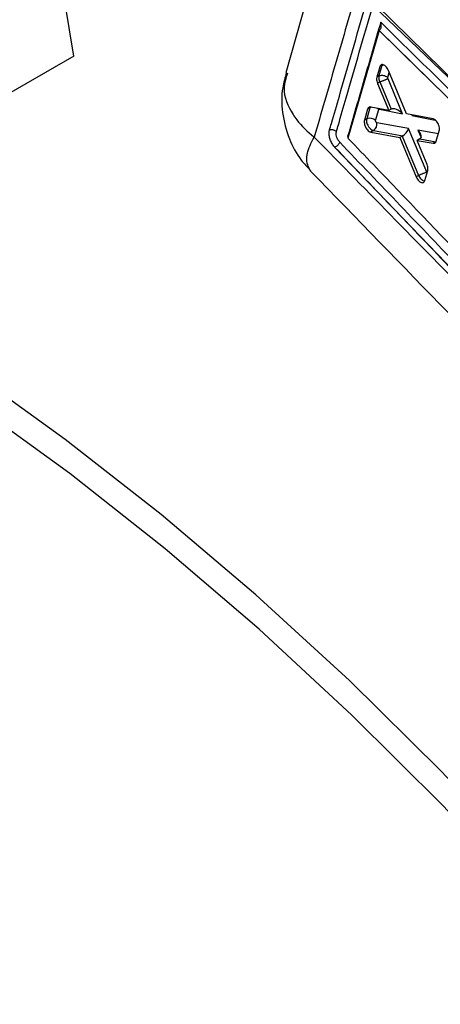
# Model space of a CAD drawing. Header units: millimetres. Extents: x 23 to 407, y 52 to 245.
# Tile 31 of 34: x 350 to 362, y 184 to 211. Entities that reach past the tile are written whole.
import ezdxf

# ---------------------------------------------------------------- set-up
doc = ezdxf.new("R2010")
doc.units = ezdxf.units.MM

msp = doc.modelspace()

# ---------------------------------------------------------------- linework, layer by layer
at = {"color": 7, "linetype": 'Continuous', "lineweight": 25}
for p, q in [((358.86613, 213.78454), (357.57289, 209.20873)), ((351.84585, 209.65631), (351.61273, 211.07574)), ((360.09585, 210.34767), (359.25366, 207.4445)), ((360.09658, 210.34809), (360.09585, 210.34767)), ((372.12336, 198.56188), (360.09585, 210.34767)), ((360.10336, 210.35219), (360.09658, 210.34809)), ((351.84585, 209.65631), (348.85243, 207.92825)), ((360.11451, 209.37002), (360.03362, 209.08748)), ((360.1733, 209.40396), (360.09259, 209.12152)), ((360.1733, 209.40396), (360.11451, 209.37002)), ((360.12773, 209.39937), (360.11451, 209.37002)), ((360.83174, 208.09929), (360.34817, 209.2715)), ((360.09259, 209.12152), (360.03362, 209.08748)), ((360.11695, 208.95988), (360.05316, 208.92305)), ((360.05316, 208.92305), (360.35804, 208.19017)), ((360.09259, 209.12153), (360.09259, 209.12152)), ((360.117, 208.95991), (360.11695, 208.95988)), ((360.117, 208.95991), (360.42069, 208.22632)), ((360.72752, 208.10453), (360.33703, 209.0478)), ((359.78688, 208.22654), (359.70106, 207.92746)), ((359.84669, 208.26107), (359.76129, 207.96223)), ((359.84669, 208.26107), (359.78688, 208.22654)), ((359.79815, 208.25283), (359.78688, 208.22654)), ((359.85795, 208.28735), (359.79815, 208.25283)), ((360.35804, 208.19017), (359.87046, 208.28431)), ((360.00201, 207.91817), (360.0874, 208.21698)), ((360.0874, 208.21698), (360.08937, 208.22158)), ((360.08937, 208.22158), (360.10225, 208.22717)), ((360.10225, 208.22717), (360.72752, 208.10453)), ((360.41912, 208.22543), (360.35804, 208.19017)), ((361.55344, 207.96171), (360.83174, 208.09929)), ((359.76129, 207.96223), (359.70106, 207.92746)), ((360.89351, 207.70391), (360.03257, 207.86081)), ((359.94812, 207.65148), (359.87047, 207.60665)), ((359.87047, 207.60665), (360.65868, 207.46521)), ((359.94812, 207.65148), (360.73403, 207.50826)), ((361.38222, 206.5234), (360.89351, 207.70391)), ((361.64153, 207.36449), (361.72193, 207.64138)), ((360.72102, 207.5012), (360.65868, 207.46521)), ((360.65868, 207.46521), (361.09909, 206.39807)), ((360.72102, 207.5012), (361.16253, 206.43469)), ((361.19683, 207.42283), (361.12625, 207.38208)), ((361.39179, 206.73212), (361.12625, 207.38208)), ((361.12625, 207.38208), (361.55905, 207.30621)), ((361.19841, 207.42374), (361.62827, 207.34617)), ((361.62827, 207.34617), (361.55905, 207.30621)), ((361.63182, 207.34095), (361.64153, 207.36449)), ((358.90276, 207.19508), (358.89112, 207.20775)), ((358.90325, 207.19536), (358.90276, 207.19508)), ((369.61528, 196.03095), (358.90276, 207.19508)), ((358.90325, 207.19536), (358.90349, 207.19513)), ((361.33193, 206.30004), (361.41001, 206.56823)), ((361.16253, 206.43469), (361.09909, 206.39807)), ((361.16253, 206.43469), (361.1626, 206.4346)), ((361.32392, 206.27969), (361.33193, 206.30004))]:
    msp.add_line(p, q, dxfattribs=at)
at = {"color": 8, "linetype": 'Continuous', "lineweight": 25}
for p, q in [((359.93841, 211.02647), (364.32544, 206.82351)), ((360.17419, 209.42619), (360.12773, 209.39937)), ((360.33342, 209.07789), (360.37214, 209.21338)), ((360.09847, 208.24149), (360.10225, 208.22717)), ((360.97634, 208.07173), (360.98345, 208.05439)), ((360.98345, 208.05439), (361.61196, 207.93115)), ((361.69777, 207.55819), (361.14624, 207.65772)), ((361.14624, 207.65772), (361.22778, 207.4585)), ((359.24612, 207.48642), (359.26125, 207.47065)), ((361.6371, 207.35136), (361.62827, 207.34617))]:
    msp.add_line(p, q, dxfattribs=at)
at = {"color": 7, "linetype": 'Continuous', "lineweight": 25, "flags": 128}
for points in [[(365.35769, 205.8128), (365.20077, 205.96646), (364.51972, 206.63331), (361.7954, 209.30046), (360.0109, 211.04711)], [(384.10605, 157.00725), (382.56595, 160.35957), (380.91093, 163.67675), (379.14599, 166.94878), (377.27648, 170.16574), (375.30804, 173.31791), (373.24662, 176.39577), (371.09846, 179.39001), (368.87005, 182.29157), (366.56812, 185.09169), (364.19965, 187.78189), (361.77179, 190.35404), (359.29189, 192.80037), (356.76743, 195.11347), (354.20605, 197.28635), (351.6155, 199.31245), (349.00361, 201.18565)], [(383.84583, 156.14068), (382.34074, 159.47916), (380.71936, 162.78459), (378.9867, 166.04679), (377.14808, 169.25572), (375.20916, 172.40152), (373.1759, 175.47448), (371.05457, 178.46517), (368.8517, 181.36437), (366.57406, 184.16317), (364.22866, 186.85294), (361.82272, 189.42542), (359.36364, 191.87268), (356.859, 194.18719), (354.3165, 196.36183), (351.74397, 198.38991), (349.14931, 200.26519)]]:
    msp.add_lwpolyline(points, dxfattribs=at)
at = {"color": 8, "linetype": 'Continuous', "lineweight": 25, "flags": 128}
for points in [[(360.1733, 209.40396), (360.19994, 209.41559), (360.21856, 209.42041)], [(359.90188, 208.27921), (359.87334, 208.2727), (359.84669, 208.26107)], [(360.0874, 208.21698), (360.06352, 208.23786), (360.04181, 208.25182)], [(360.06558, 208.24872), (360.06741, 208.24695), (360.08937, 208.22158)]]:
    msp.add_lwpolyline(points, dxfattribs=at)
at = {"color": 7, "linetype": 'Continuous', "lineweight": 25}
for centre, radius, start, end in [((359.8506, 207.77054), 0.21147, 44.274823, 114.980497), ((359.84476, 207.81487), 0.19334, 302.315368, 13.744471)]:
    msp.add_arc(centre, radius, start, end, dxfattribs=at)
for centre, major_axis, ratio, start_param, end_param in [((360.30811, 209.27992), (-0.09754, 0.17572), 0.57221221, 0.28042474, 0.52524925), ((359.98218, 208.1362), (-0.09801, 0.17676), 0.57206815, 0.31070791, 0.52485216), ((360.49301, 208.06775), (-0.05334, 0.16678), 0.7717071, 0.1529073, 0.16619058), ((360.60038, 208.04669), (0.19947, -0.16329), 0.50060906, 1.32891822, 2.94526038), ((360.76637, 207.64608), (0.11562, 0.14319), 0.46287842, 3.94674076, 5.45807652), ((361.0191, 207.59989), (0.19797, -0.16023), 0.50601902, 6.09504004, 7.60629651), ((360.83311, 207.48486), (0.16222, 0.04344), 0.3396339, 2.13398764, 2.23899519), ((361.08499, 207.43888), (0.16204, 0.04369), 0.33826216, 5.37922602, 5.39266142)]:
    msp.add_ellipse(centre, major_axis=major_axis, ratio=ratio, start_param=start_param, end_param=end_param, dxfattribs=at)
for points, knots in [([(359.46419, 211.33325), (359.27696, 210.68706), (358.90419, 209.40043), (358.52839, 208.11429), (358.34133, 207.4741)], [0, 0, 0, 0, 0.50223257, 1, 1, 1, 1]), ([(358.75587, 207.65829), (358.77361, 207.71955), (358.8623, 208.02584), (359.18696, 209.14788), (359.49271, 210.20799), (359.72785, 211.02327)], [0, 0, 0, 0, 0.05458652, 0.27293159, 1, 1, 1, 1]), ([(358.94199, 207.61726), (358.95974, 207.67855), (359.04846, 207.98497), (359.37323, 209.10751), (359.67906, 210.16803), (359.91425, 210.98361)], [0, 0, 0, 0, 0.05458614, 0.2729327, 1, 1, 1, 1]), ([(360.13925, 210.57083), (359.99102, 210.05794), (359.69398, 209.03022), (359.3956, 208.00167), (359.24612, 207.48642)], [0, 0, 0, 0, 0.49904844, 1, 1, 1, 1]), ([(360.10336, 210.35219), (360.11198, 210.35934), (360.12916, 210.37359), (360.14741, 210.41212), (360.15762, 210.46729), (360.15271, 210.52331), (360.1432, 210.55893), (360.13945, 210.57023), (360.13925, 210.57083)], [0, 0, 0, 0, 0.1572164, 0.31350775, 0.5425056, 0.85120373, 0.99212695, 1, 1, 1, 1]), ([(372.38938, 198.56752), (370.33665, 200.58019), (366.25483, 204.58236), (362.16989, 208.58239), (360.13925, 210.57083)], [0, 0, 0, 0, 0.50289597, 1, 1, 1, 1]), ([(360.09658, 210.34809), (362.10012, 208.38724), (366.1117, 204.46115), (370.11904, 200.52814), (372.12648, 198.56355), (372.12672, 198.56331)], [0, 0, 0, 0, 0.499408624, 0.999938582, 1, 1, 1, 1]), ([(360.34817, 209.2715), (360.33811, 209.29239), (360.318, 209.33417), (360.27581, 209.38485), (360.23045, 209.41923), (360.18631, 209.43258), (360.15037, 209.4255), (360.13466, 209.40737), (360.12773, 209.39937)], [0, 0, 0, 0, 0.17311895, 0.34622271, 0.51953716, 0.6923986, 0.86422253, 1, 1, 1, 1]), ([(357.59318, 209.2104), (357.5541, 209.07627), (357.4529, 208.72898), (357.4651, 208.11062), (357.63679, 207.44288), (357.91931, 206.90744), (358.16246, 206.6568), (358.25351, 206.56295)], [0, 0, 0, 0, 0.14581246, 0.37753266, 0.63519637, 0.86340146, 1, 1, 1, 1]), ([(360.03362, 209.08748), (360.03122, 209.07539), (360.02549, 209.04656), (360.03017, 208.98896), (360.04542, 208.94525), (360.05316, 208.92305)], [0, 0, 0, 0, 0.26248167, 0.62536702, 1, 1, 1, 1]), ([(360.09259, 209.12153), (360.09259, 209.12152), (360.08867, 209.10792), (360.0865, 209.08629), (360.08893, 209.04867), (360.09671, 209.00989), (360.10867, 208.97669), (360.11695, 208.95989), (360.11695, 208.95988)], [0, 0, 0, 0, 0.00019144, 0.32086901, 0.43561103, 0.70191153, 0.99979459, 1, 1, 1, 1]), ([(360.09259, 209.12153), (360.10707, 209.12795), (360.13603, 209.14078), (360.19081, 209.14333), (360.24643, 209.13283), (360.29057, 209.11255), (360.3183, 209.09266), (360.32936, 209.08185), (360.33342, 209.07789)], [0, 0, 0, 0, 0.20321498, 0.40643062, 0.60964027, 0.81285605, 0.93133288, 1, 1, 1, 1]), ([(360.117, 208.95991), (360.12566, 208.96381), (360.14299, 208.97161), (360.1727, 208.98442), (360.20364, 208.99738), (360.2349, 209.01007), (360.26514, 209.02197), (360.29304, 209.03253), (360.31793, 209.04153), (360.33066, 209.04571), (360.33703, 209.0478)], [0, 0, 0, 0, 0.12500097, 0.25000338, 0.37500373, 0.49999998, 0.62500509, 0.75000485, 0.87500966, 1, 1, 1, 1]), ([(360.33703, 209.0478), (360.33587, 209.05104), (360.33366, 209.05721), (360.33256, 209.06451), (360.33224, 209.07152), (360.33293, 209.0752), (360.33342, 209.07789)], [0, 0, 0, 0, 0.29951863, 0.57049858, 0.68627888, 1, 1, 1, 1]), ([(359.87046, 208.28431), (359.85688, 208.28494), (359.82972, 208.2862), (359.80795, 208.268), (359.79927, 208.25456), (359.79815, 208.25283)], [0, 0, 0, 0, 0.46549063, 0.93102974, 1, 1, 1, 1]), ([(359.70106, 207.92746), (359.69802, 207.91054), (359.69192, 207.87671), (359.70159, 207.81324), (359.72423, 207.74859), (359.7588, 207.6888), (359.80113, 207.64116), (359.84003, 207.61467), (359.86244, 207.60877), (359.87047, 207.60665)], [0, 0, 0, 0, 0.15119005, 0.30235359, 0.45285818, 0.60759473, 0.76005462, 0.91393794, 1, 1, 1, 1]), ([(359.76129, 207.96223), (359.76129, 207.96222), (359.7574, 207.9465), (359.7533, 207.91067), (359.76462, 207.8503), (359.79002, 207.787), (359.82731, 207.72978), (359.87405, 207.68322), (359.91515, 207.6592), (359.93964, 207.65255), (359.94811, 207.65148), (359.94812, 207.65148)], [0, 0, 0, 0, 0.00009166, 0.15220948, 0.30838958, 0.44316199, 0.61096955, 0.75819991, 0.91193665, 0.99991021, 1, 1, 1, 1]), ([(360.03257, 207.86081), (360.03112, 207.8612), (360.02707, 207.8623), (360.02011, 207.86706), (360.01239, 207.87581), (360.00619, 207.88656), (360.00217, 207.89813), (360.00043, 207.9092), (360.00148, 207.91518), (360.00201, 207.91817)], [0, 0, 0, 0, 0.08659692, 0.2432043, 0.39309154, 0.55855659, 0.70201477, 0.85095909, 1, 1, 1, 1]), ([(361.72193, 207.64138), (361.72505, 207.6584), (361.7313, 207.69245), (361.72163, 207.75634), (361.69884, 207.8211), (361.66402, 207.88069), (361.6216, 207.92799), (361.58306, 207.95381), (361.56104, 207.95968), (361.55344, 207.96171)], [0, 0, 0, 0, 0.15261396, 0.305219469, 0.457595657, 0.611822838, 0.764871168, 0.918856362, 1, 1, 1, 1]), ([(358.89112, 207.20775), (358.8683, 207.237), (358.82265, 207.29551), (358.77319, 207.40571), (358.74567, 207.51673), (358.7431, 207.60277), (358.75269, 207.64445), (358.75587, 207.65828)], [0, 0, 0, 0, 0.22262667, 0.44523235, 0.66763625, 0.88967635, 1, 1, 1, 1]), ([(358.942, 207.61726), (358.93581, 207.62312), (358.92343, 207.63483), (358.90003, 207.64909), (358.87431, 207.66014), (358.84697, 207.66729), (358.81929, 207.67032), (358.79249, 207.66903), (358.77126, 207.6645), (358.75988, 207.65989), (358.75586, 207.65826)], [0, 0, 0, 0, 0.13251767, 0.26502998, 0.39754654, 0.53005473, 0.66256609, 0.79508403, 0.92759494, 1, 1, 1, 1]), ([(359.03218, 207.33381), (359.02265, 207.34472), (358.9987, 207.37212), (358.96671, 207.42827), (358.94268, 207.49615), (358.93237, 207.56357), (358.93879, 207.5994), (358.942, 207.61726)], [0, 0, 0, 0, 0.14184871, 0.35646329, 0.57047556, 0.7858655, 1, 1, 1, 1]), ([(358.34133, 207.4741), (359.075, 206.72698), (362.3535, 203.38835), (365.64176, 200.04064), (368.19418, 197.44208)], [0, 0, 0, 0, 0.223780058, 1, 1, 1, 1]), ([(359.03218, 207.33381), (359.02856, 207.32395), (359.02208, 207.30626), (359.00179, 207.27529), (358.97471, 207.24433), (358.93929, 207.21423), (358.91542, 207.2015), (358.90349, 207.19513)], [0, 0, 0, 0, 0.196305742, 0.352145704, 0.568102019, 0.784048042, 1, 1, 1, 1]), ([(369.74588, 196.16928), (367.26413, 198.75079), (363.68853, 202.4701), (360.12295, 206.19446), (359.03218, 207.33381)], [0, 0, 0, 0, 0.694082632, 1, 1, 1, 1]), ([(359.24612, 207.48642), (359.24649, 207.48643), (359.25304, 207.4867), (359.26125, 207.48729), (359.26526, 207.48633), (359.26576, 207.48621)], [0, 0, 0, 0, 0.04882486, 0.88041441, 1, 1, 1, 1]), ([(359.25366, 207.4445), (359.26014, 207.43776), (359.48906, 207.19908), (360.60802, 206.03287), (364.06638, 202.43142), (367.30725, 199.06422), (369.65618, 196.62373)], [0, 0, 0, 0, 0.00186933, 0.06612333, 0.32313921, 1, 1, 1, 1]), ([(361.55905, 207.30621), (361.57255, 207.30586), (361.59954, 207.30515), (361.62162, 207.32414), (361.63038, 207.33858), (361.63182, 207.34095)], [0, 0, 0, 0, 0.45520248, 0.91042349, 1, 1, 1, 1]), ([(358.89112, 207.20775), (358.89514, 207.20354), (358.89918, 207.19933), (358.90324, 207.19537), (358.90325, 207.19536)], [0, 0, 0, 0, 0.99791, 1, 1, 1, 1]), ([(358.90349, 207.19513), (359.99443, 206.05605), (363.56043, 202.33265), (367.13632, 198.61381), (369.61824, 196.03266)], [0, 0, 0, 0, 0.30592639, 1, 1, 1, 1]), ([(358.24589, 206.55422), (360.72688, 204.00203), (364.08559, 200.54694), (367.45782, 197.09689), (368.33907, 196.19531)], [0, 0, 0, 0, 0.73867389, 1, 1, 1, 1]), ([(361.38222, 206.5234), (361.37587, 206.52127), (361.36317, 206.51701), (361.33834, 206.5079), (361.31049, 206.49723), (361.2803, 206.48522), (361.24909, 206.47242), (361.2182, 206.45934), (361.18854, 206.44643), (361.17125, 206.43854), (361.1626, 206.4346)], [0, 0, 0, 0, 0.12500069, 0.25000639, 0.3750022, 0.50000343, 0.62499998, 0.75000099, 0.87499912, 1, 1, 1, 1]), ([(361.41001, 206.56823), (361.4125, 206.58028), (361.41843, 206.60906), (361.41418, 206.66646), (361.39931, 206.71006), (361.39179, 206.73212)], [0, 0, 0, 0, 0.26235542, 0.62688216, 1, 1, 1, 1]), ([(361.09909, 206.39807), (361.1091, 206.37714), (361.12912, 206.33529), (361.17116, 206.28465), (361.21641, 206.25043), (361.26044, 206.2374), (361.29932, 206.24535), (361.31569, 206.26819), (361.32392, 206.27969)], [0, 0, 0, 0, 0.166806, 0.3336013, 0.50061179, 0.66709656, 0.83245314, 1, 1, 1, 1])]:
    msp.add_open_spline(points, degree=3, knots=knots, dxfattribs=at)
at = {"color": 8, "linetype": 'Continuous', "lineweight": 25}
for points, knots in [([(357.61803, 209.19727), (357.57556, 209.06129), (357.46161, 208.69641), (357.64731, 208.25788), (357.94926, 207.8225), (358.15412, 207.61956), (358.33924, 207.47572), (358.34133, 207.4741)], [0, 0, 0, 0, 0.23302586, 0.62526062, 0.70919563, 0.99671542, 1, 1, 1, 1]), ([(358.24687, 206.55504), (358.18705, 206.66337), (358.1142, 206.79529), (358.17626, 207.12359), (358.25277, 207.31292), (358.34034, 207.4723), (358.34133, 207.4741)], [0, 0, 0, 0, 0.50676911, 0.61715602, 0.99567307, 1, 1, 1, 1]), ([(361.39226, 206.50725), (361.39138, 206.50815), (361.3879, 206.51176), (361.38465, 206.51783), (361.38259, 206.52254), (361.38222, 206.5234)], [0, 0, 0, 0, 0.21405342, 0.85631524, 1, 1, 1, 1]), ([(361.1626, 206.4346), (361.16502, 206.42972), (361.17758, 206.40433), (361.20767, 206.35948), (361.25496, 206.31468), (361.29701, 206.28961), (361.31837, 206.28864), (361.32528, 206.28833)], [0, 0, 0, 0, 0.06306446, 0.32816854, 0.6121223, 0.87467065, 1, 1, 1, 1])]:
    msp.add_open_spline(points, degree=3, knots=knots, dxfattribs=at)

doc.saveas('drawing.dxf')
